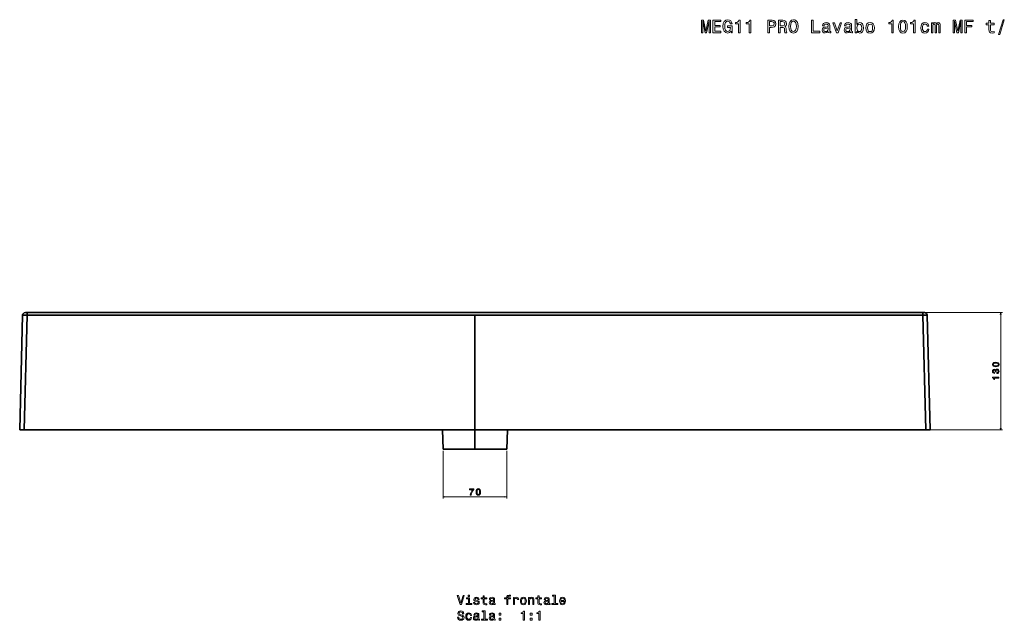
# Model space of a CAD drawing. Extents: x 90 to 2240, y -1 to 1705.
# Tile 3 of 4: x 90 to 1182, y 1039 to 1705. Entities that reach past the tile are written whole.
import ezdxf

# ---------------------------------------------------------------- set-up
doc = ezdxf.new("R2010")
doc.units = 0

msp = doc.modelspace()

# ---------------------------------------------------------------- linework, layer by layer
at = {"color": 7, "lineweight": 35}
for p, q in [((92.9, 1377.4), (89.6, 1250.3)), ((92.9, 1377.4), (89.6, 1250.3)), ((97.9, 1377.4), (94.6, 1250.3)), ((94.6, 1250.3), (97.9, 1377.4)), ((95.9, 1380.3), (1093.1, 1380.3)), ((1091.1, 1380.3), (97.9, 1380.3)), ((97.9, 1380.3), (1091.1, 1380.3)), ((594.5, 1377.4), (97.9, 1377.4)), ((97.9, 1377.4), (594.5, 1377.4)), ((107.3, 1380.3), (1081.7, 1380.3)), ((1081, 1380.3), (108, 1380.3)), ((594.5, 1250.3), (594.5, 1377.4)), ((594.5, 1377.4), (1091.1, 1377.4)), ((594.5, 1377.4), (1091.1, 1377.4)), ((594.5, 1250.3), (594.5, 1377.4)), ((1091.1, 1377.4), (1094.4, 1250.3)), ((1091.1, 1377.4), (1094.4, 1250.3)), ((1099.4, 1250.3), (1096.1, 1377.4)), ((1096.1, 1377.4), (1099.4, 1250.3)), ((1096.1, 1377.4), (1099.4, 1250.3)), ((94.6, 1250.3), (594.5, 1250.3)), ((594.5, 1250.3), (94.6, 1250.3)), ((559.4, 1228.8), (558.4, 1250.3)), ((559.4, 1228.8), (558.4, 1250.3)), ((594.5, 1250.3), (594.5, 1228.8)), ((594.5, 1250.3), (1094.4, 1250.3)), ((594.5, 1250.3), (1094.4, 1250.3)), ((594.5, 1250.3), (594.5, 1228.8)), ((629.7, 1228.8), (630.6, 1250.3)), ((629.7, 1228.8), (630.6, 1250.3)), ((594.5, 1228.8), (559.4, 1228.8)), ((559.4, 1228.8), (594.5, 1228.8)), ((629.7, 1228.8), (594.5, 1228.8)), ((629.7, 1228.8), (594.5, 1228.8))]:
    msp.add_line(p, q, dxfattribs=at)
at = {"color": 7, "lineweight": 35, "ltscale": 0.049982}
for p, q in [((97.9, 1380.3), (95.9, 1380.3)), ((95.9, 1380.3), (97.9, 1380.3)), ((1091.1, 1380.3), (1093.1, 1380.3)), ((1091.1, 1380.3), (1093.1, 1380.3))]:
    msp.add_line(p, q, dxfattribs=at)
at = {"color": 7, "lineweight": 35, "ltscale": 0.262984}
msp.add_line((107.3, 1380.3), (96.8, 1380.3), dxfattribs=at)
at = {"color": 7, "lineweight": 35, "ltscale": 0.280238}
msp.add_line((96.8, 1380.3), (108, 1380.3), dxfattribs=at)
at = {"color": 7, "lineweight": 35, "ltscale": 0.073038}
for p, q in [((97.9, 1380.3), (97.9, 1377.4)), ((97.9, 1377.4), (97.9, 1380.3)), ((1091.1, 1380.3), (1091.1, 1377.4)), ((1091.1, 1380.3), (1091.1, 1377.4))]:
    msp.add_line(p, q, dxfattribs=at)
at = {"color": 7, "lineweight": 35, "ltscale": 0.4375}
for p, q in [((577, 1380.3), (594.5, 1380.3)), ((594.5, 1380.3), (612, 1380.3))]:
    msp.add_line(p, q, dxfattribs=at)
at = {"color": 7, "lineweight": 35, "ltscale": 0.28024}
msp.add_line((1092.2, 1380.3), (1081, 1380.3), dxfattribs=at)
at = {"color": 7, "lineweight": 35, "ltscale": 0.262985}
msp.add_line((1081.7, 1380.3), (1092.2, 1380.3), dxfattribs=at)
at = {"color": 7, "lineweight": 13}
for p, q in [((1095.1, 1380.3), (1179.6, 1380.3)), ((1177.6, 1250.3), (1177.6, 1380.3)), ((1096.4, 1250.3), (1179.6, 1250.3)), ((559.4, 1226.8), (559.4, 1173.9)), ((629.7, 1226.8), (629.7, 1173.9)), ((559.4, 1175.9), (629.7, 1175.9))]:
    msp.add_line(p, q, dxfattribs=at)
at = {"color": 7, "lineweight": 35, "ltscale": 0.124957}
for p, q in [((89.6, 1250.3), (94.6, 1250.3)), ((89.6, 1250.3), (94.6, 1250.3)), ((1094.4, 1250.3), (1099.4, 1250.3)), ((1094.4, 1250.3), (1099.4, 1250.3))]:
    msp.add_line(p, q, dxfattribs=at)
at = {"color": 7, "lineweight": 13}
for points in [[(845.6, 1690.9), (847.1, 1690.9), (847.1, 1703.6), (849.7, 1690.9), (851.5, 1690.9), (854.1, 1703.6), (854.1, 1690.9), (855.6, 1690.9), (855.6, 1704.9), (853.2, 1704.9), (850.6, 1692.5), (848, 1704.9), (845.6, 1704.9)], [(858.5, 1690.9), (867.4, 1690.9), (867.4, 1692.6), (860.4, 1692.6), (860.4, 1697.3), (866.6, 1697.3), (866.6, 1699), (860.4, 1699), (860.4, 1703.2), (867.2, 1703.2), (867.2, 1704.9), (858.5, 1704.9)], [(878.6, 1692.8), (878.9, 1690.9), (879.9, 1690.9), (879.9, 1698.4), (874.8, 1698.4), (874.8, 1696.7), (878, 1696.7), (878, 1696.6), (877.7, 1694.8), (877.1, 1693.4), (876.1, 1692.5), (874.9, 1692.2), (873.5, 1692.6), (872.4, 1693.7), (871.7, 1695.5), (871.5, 1697.9), (871.7, 1700.4), (872.4, 1702.2), (873.5, 1703.3), (875, 1703.6), (876, 1703.4), (876.8, 1702.9), (877.4, 1701.9), (877.7, 1700.7), (879.7, 1700.7), (879.2, 1702.6), (878.2, 1704.1), (876.8, 1704.9), (875.1, 1705.3), (872.8, 1704.8), (871, 1703.3), (869.9, 1701), (869.6, 1697.9), (869.9, 1694.8), (871, 1692.5), (872.7, 1691), (874.7, 1690.5), (875.9, 1690.7), (876.9, 1691.1), (877.8, 1691.8)], [(886.7, 1690.9), (888.5, 1690.9), (888.5, 1705), (887.1, 1705), (886.8, 1703.8), (886, 1702.9), (884.9, 1702.4), (883.4, 1702.3), (883.4, 1700.8), (886.7, 1700.8)], [(898.8, 1690.9), (900.6, 1690.9), (900.6, 1705), (899.3, 1705), (898.9, 1703.8), (898.2, 1702.9), (897.1, 1702.4), (895.5, 1702.3), (895.5, 1700.8), (898.8, 1700.8)], [(919.2, 1690.9), (921.1, 1690.9), (921.1, 1696.8), (923.1, 1696.8), (925.2, 1696.9), (926.8, 1697.6), (927.9, 1699), (928.3, 1700.8), (928, 1702.6), (927.2, 1703.9), (925.9, 1704.6), (924, 1704.9), (919.2, 1704.9)], [(931.1, 1690.9), (933, 1690.9), (933, 1696.8), (934.9, 1696.8), (936.3, 1696.7), (937.2, 1696.4), (937.7, 1695.8), (937.9, 1694.6), (938, 1692.8), (938.1, 1691.6), (938.3, 1690.9), (940.5, 1690.9), (940.5, 1691.3), (940, 1691.8), (939.8, 1692.9), (939.7, 1695.1), (939.4, 1696.8), (938.9, 1697.3), (938.2, 1697.7), (939, 1698.2), (939.5, 1698.9), (939.9, 1699.8), (940, 1700.9), (939.7, 1702.6), (938.9, 1703.9), (937.6, 1704.6), (935.8, 1704.9), (931.1, 1704.9)], [(942.6, 1697.9), (942.9, 1694.7), (944, 1692.4), (945.6, 1691), (947.7, 1690.5), (949.9, 1691), (951.5, 1692.4), (952.5, 1694.7), (952.9, 1697.9), (952.5, 1701), (952.1, 1702.3), (951.5, 1703.3), (949.9, 1704.8), (948.9, 1705.1), (947.7, 1705.3), (945.6, 1704.8), (944, 1703.3), (942.9, 1701)], [(944.5, 1697.9), (944.7, 1700.3), (945.4, 1702.1), (946.4, 1703.2), (947.7, 1703.6), (949.1, 1703.2), (950.1, 1702.1), (950.8, 1700.3), (951, 1697.9), (950.8, 1695.4), (950.1, 1693.6), (949.1, 1692.6), (947.7, 1692.2), (946.4, 1692.6), (945.4, 1693.6), (944.7, 1695.4)], [(967.9, 1690.9), (976.9, 1690.9), (976.9, 1692.6), (969.8, 1692.6), (969.8, 1704.9), (967.9, 1704.9)], [(1018.1, 1692.6), (1019.4, 1691), (1021.2, 1690.5), (1022.9, 1690.9), (1024.3, 1692), (1025.1, 1693.9), (1025.4, 1696.3), (1025.1, 1698.7), (1024.2, 1700.6), (1022.9, 1701.7), (1021.2, 1702.1), (1019.4, 1701.6), (1018.7, 1700.9), (1018.1, 1700.1), (1018.1, 1705.4), (1016.3, 1705.4), (1016.3, 1690.9), (1018.1, 1690.9)], [(1056.7, 1690.9), (1058.5, 1690.9), (1058.5, 1705), (1057.1, 1705), (1056.8, 1703.8), (1056.1, 1702.9), (1054.9, 1702.4), (1053.4, 1702.3), (1053.4, 1700.8), (1056.7, 1700.8)], [(1064.3, 1697.7), (1064.6, 1694.6), (1065.6, 1692.3), (1067.1, 1690.9), (1069.2, 1690.5), (1071.3, 1690.9), (1072.8, 1692.3), (1073.7, 1694.6), (1074, 1697.7), (1073.7, 1700.9), (1073.3, 1702.1), (1072.8, 1703.1), (1071.3, 1704.5), (1069.2, 1705), (1067.1, 1704.5), (1065.6, 1703.1), (1064.6, 1700.9)], [(1081, 1690.9), (1082.8, 1690.9), (1082.8, 1705), (1081.4, 1705), (1081.1, 1703.8), (1080.3, 1702.9), (1079.2, 1702.4), (1077.7, 1702.3), (1077.7, 1700.8), (1081, 1700.8)], [(1124.9, 1690.9), (1126.4, 1690.9), (1126.4, 1703.6), (1129, 1690.9), (1130.8, 1690.9), (1133.4, 1703.6), (1133.4, 1690.9), (1135, 1690.9), (1135, 1704.9), (1132.5, 1704.9), (1129.9, 1692.5), (1127.3, 1704.9), (1124.9, 1704.9)], [(1137.9, 1690.9), (1139.8, 1690.9), (1139.8, 1697.3), (1145.7, 1697.3), (1145.7, 1699), (1139.8, 1699), (1139.8, 1703.2), (1147, 1703.2), (1147, 1704.9), (1137.9, 1704.9)], [(1164.5, 1699.8), (1164.5, 1694.4), (1164.7, 1692.7), (1165.2, 1691.4), (1166.4, 1690.7), (1168.3, 1690.5), (1170.4, 1690.6), (1170.4, 1692.1), (1168.8, 1692), (1167.4, 1692.2), (1166.7, 1692.7), (1166.4, 1693.5), (1166.3, 1694.7), (1166.3, 1699.8), (1170.4, 1699.8), (1170.4, 1701.4), (1166.3, 1701.4), (1166.3, 1704.5), (1164.5, 1704.5), (1164.5, 1701.4), (1161.5, 1701.4), (1161.5, 1699.8)], [(1175.3, 1689), (1176.7, 1689), (1181.6, 1705.3), (1180.2, 1705.3)], [(923.5, 1703.2), (924.7, 1703), (925.6, 1702.7), (926.2, 1702), (926.3, 1700.8), (926.1, 1699.7), (925.6, 1699), (924.7, 1698.6), (923.4, 1698.5), (921.1, 1698.5), (921.1, 1703.2)], [(935.3, 1703.2), (936.5, 1703), (937.4, 1702.7), (937.9, 1702), (938.1, 1700.8), (937.9, 1699.7), (937.3, 1699), (936.4, 1698.6), (935.1, 1698.5), (933, 1698.5), (933, 1703.2)], [(986.4, 1692.3), (986.4, 1692.2), (986.5, 1691.5), (986.8, 1691.1), (988.1, 1690.7), (989.1, 1690.8), (989.1, 1692.2), (988.7, 1692.2), (988.1, 1692.4), (988, 1693.2), (988, 1698.8), (987.8, 1700.3), (987.1, 1701.3), (985.8, 1701.9), (984.1, 1702.1), (982.4, 1701.9), (981.2, 1701.2), (980.4, 1700.1), (980.1, 1698.7), (980.1, 1698.6), (981.7, 1698.6), (981.8, 1699.4), (982.3, 1700), (983, 1700.4), (984, 1700.5), (985, 1700.4), (985.7, 1700.1), (986.2, 1699.6), (986.3, 1698.9), (986.2, 1698), (985.9, 1697.6), (985.1, 1697.4), (983.6, 1697.2), (981.8, 1696.9), (980.6, 1696.2), (979.9, 1695.2), (979.7, 1693.7), (979.9, 1692.4), (980.5, 1691.4), (981.5, 1690.8), (982.9, 1690.6), (984.8, 1691)], [(986.2, 1694.7), (986, 1693.6), (985.3, 1692.8), (984.4, 1692.3), (983.2, 1692.1), (982.4, 1692.2), (981.9, 1692.5), (981.5, 1693.1), (981.4, 1693.9), (981.5, 1694.6), (981.8, 1695.1), (983.1, 1695.7), (984.8, 1695.9), (986.2, 1696.4)], [(995.4, 1690.9), (997.3, 1690.9), (1001.2, 1701.7), (999.4, 1701.7), (996.3, 1693), (993.2, 1701.7), (991.4, 1701.7)], [(1010.7, 1692.3), (1010.7, 1692.2), (1010.8, 1691.5), (1011.1, 1691.1), (1012.4, 1690.7), (1013.4, 1690.8), (1013.4, 1692.2), (1013, 1692.2), (1012.4, 1692.4), (1012.3, 1693.2), (1012.3, 1698.8), (1012.1, 1700.3), (1011.4, 1701.3), (1010.1, 1701.9), (1008.4, 1702.1), (1006.7, 1701.9), (1005.4, 1701.2), (1004.7, 1700.1), (1004.4, 1698.7), (1004.4, 1698.6), (1006, 1698.6), (1006.1, 1699.4), (1006.6, 1700), (1007.3, 1700.4), (1008.3, 1700.5), (1009.3, 1700.4), (1010, 1700.1), (1010.4, 1699.6), (1010.6, 1698.9), (1010.5, 1698), (1010.2, 1697.6), (1009.4, 1697.4), (1007.9, 1697.2), (1006.1, 1696.9), (1004.9, 1696.2), (1004.2, 1695.2), (1003.9, 1693.7), (1004.2, 1692.4), (1004.8, 1691.4), (1005.8, 1690.8), (1007.2, 1690.6), (1009.1, 1691)], [(1010.5, 1694.7), (1010.3, 1693.6), (1009.6, 1692.8), (1008.7, 1692.3), (1007.5, 1692.1), (1006.7, 1692.2), (1006.2, 1692.5), (1005.8, 1693.1), (1005.7, 1693.9), (1005.8, 1694.6), (1006.1, 1695.1), (1007.4, 1695.7), (1009.1, 1695.9), (1010.5, 1696.4)], [(1023.6, 1696.3), (1023.4, 1694.5), (1022.9, 1693.2), (1022, 1692.4), (1020.9, 1692.1), (1019.7, 1692.4), (1018.9, 1693.2), (1018.3, 1694.5), (1018.1, 1696.3), (1018.3, 1698.1), (1018.9, 1699.4), (1019.7, 1700.2), (1020.9, 1700.5), (1022, 1700.2), (1022.9, 1699.4), (1023.4, 1698.1)], [(1028.1, 1696.3), (1028.4, 1693.8), (1029.3, 1692), (1030.8, 1690.9), (1032.8, 1690.5), (1034.7, 1690.9), (1036.2, 1692), (1037.1, 1693.8), (1037.5, 1696.3), (1037.1, 1698.7), (1036.2, 1700.6), (1034.7, 1701.7), (1032.8, 1702.1), (1030.8, 1701.7), (1029.3, 1700.6), (1028.4, 1698.7)], [(1029.9, 1696.3), (1030.1, 1698.1), (1030.6, 1699.4), (1031.5, 1700.2), (1032.8, 1700.5), (1034, 1700.2), (1034.9, 1699.5), (1035.4, 1698.1), (1035.6, 1696.3), (1035.4, 1694.5), (1034.9, 1693.1), (1034, 1692.3), (1032.8, 1692.1), (1031.5, 1692.3), (1030.6, 1693.1), (1030.1, 1694.5)], [(1066.3, 1697.7), (1066.4, 1700.2), (1066.9, 1701.9), (1067.8, 1702.9), (1069.2, 1703.3), (1070.5, 1702.9), (1071.4, 1701.9), (1071.9, 1700.2), (1072.1, 1697.7), (1071.9, 1695.3), (1071.4, 1693.5), (1070.5, 1692.5), (1069.2, 1692.1), (1067.8, 1692.5), (1066.9, 1693.5), (1066.4, 1695.3)], [(1096.2, 1698.1), (1098, 1698.1), (1097.6, 1699.7), (1096.7, 1701), (1095.4, 1701.8), (1093.6, 1702.1), (1091.7, 1701.7), (1090.2, 1700.6), (1089.3, 1698.7), (1089, 1696.3), (1089.3, 1693.8), (1090.2, 1692), (1091.6, 1690.9), (1093.6, 1690.5), (1095.3, 1690.8), (1096.6, 1691.6), (1097.6, 1693), (1098, 1694.8), (1096.3, 1694.8), (1096, 1693.6), (1095.4, 1692.8), (1094.6, 1692.3), (1093.6, 1692.1), (1092.4, 1692.4), (1091.5, 1693.2), (1091, 1694.5), (1090.8, 1696.3), (1091, 1698.1), (1091.5, 1699.5), (1092.4, 1700.3), (1093.6, 1700.5), (1094.7, 1700.4), (1095.5, 1699.9), (1096, 1699.1)], [(1100.7, 1690.9), (1102.4, 1690.9), (1102.4, 1698.1), (1102.5, 1699.2), (1102.8, 1700), (1103.2, 1700.5), (1103.8, 1700.6), (1104.3, 1700.5), (1104.7, 1700.1), (1104.8, 1699.4), (1104.9, 1698.5), (1104.9, 1690.9), (1106.4, 1690.9), (1106.4, 1698.1), (1106.5, 1699.2), (1106.8, 1700), (1107.3, 1700.5), (1107.9, 1700.6), (1108.4, 1700.5), (1108.7, 1700.1), (1108.9, 1698.5), (1108.9, 1690.9), (1110.5, 1690.9), (1110.5, 1698.4), (1110.4, 1699.9), (1110.1, 1701.1), (1109.5, 1701.8), (1108.4, 1702.1), (1107.2, 1701.7), (1106.2, 1700.5), (1105.5, 1701.7), (1104.2, 1702.1), (1103.1, 1701.7), (1102.3, 1700.6), (1102.3, 1701.7), (1100.7, 1701.7)], [(1172.2, 1320.3), (1173.8, 1320.5), (1174.9, 1321), (1175.6, 1321.7), (1175.8, 1322.8), (1175.6, 1323.8), (1174.9, 1324.6), (1173.8, 1325), (1172.2, 1325.2), (1170.6, 1325), (1170, 1324.8), (1169.5, 1324.6), (1168.8, 1323.8), (1168.6, 1322.8), (1168.8, 1321.7), (1169.5, 1321), (1170.6, 1320.5)], [(1172.2, 1321.3), (1171, 1321.4), (1170.1, 1321.6), (1169.6, 1322.1), (1169.4, 1322.8), (1169.6, 1323.4), (1170.1, 1323.9), (1171, 1324.2), (1172.2, 1324.2), (1173.4, 1324.2), (1174.3, 1323.9), (1174.8, 1323.4), (1175, 1322.8), (1174.8, 1322.1), (1174.3, 1321.6), (1173.4, 1321.4)], [(1173.4, 1312.8), (1173.5, 1312.8), (1174.4, 1312.9), (1175.2, 1313.4), (1175.6, 1314.1), (1175.8, 1315.1), (1175.6, 1316.2), (1175.2, 1317), (1174.5, 1317.5), (1173.6, 1317.7), (1173, 1317.6), (1172.5, 1317.4), (1172.1, 1317), (1171.9, 1316.5), (1171.3, 1317.2), (1170.4, 1317.4), (1169.7, 1317.2), (1169.1, 1316.8), (1168.7, 1316.1), (1168.6, 1315.1), (1168.7, 1314.2), (1169.2, 1313.5), (1169.9, 1313.1), (1170.8, 1312.9), (1170.9, 1312.9), (1170.9, 1313.8), (1170.2, 1313.9), (1169.8, 1314.2), (1169.5, 1314.6), (1169.4, 1315.2), (1169.5, 1315.7), (1169.7, 1316.1), (1170, 1316.3), (1170.5, 1316.4), (1171, 1316.3), (1171.3, 1316.1), (1171.5, 1315.7), (1171.6, 1315.1), (1171.6, 1314.7), (1172.4, 1314.7), (1172.3, 1315.2), (1172.4, 1315.8), (1172.7, 1316.3), (1173.1, 1316.6), (1173.6, 1316.7), (1174.2, 1316.6), (1174.6, 1316.3), (1174.9, 1315.8), (1175, 1315.2), (1174.9, 1314.6), (1174.6, 1314.1), (1174.1, 1313.8), (1173.4, 1313.7)], [(1175.6, 1307.7), (1175.6, 1308.6), (1168.6, 1308.6), (1168.6, 1307.9), (1169.2, 1307.7), (1169.6, 1307.3), (1169.8, 1306.8), (1169.9, 1306), (1170.6, 1306), (1170.6, 1307.7)], [(589.4, 1177.9), (590.4, 1177.9), (590.7, 1179.6), (591.3, 1181.1), (592.1, 1182.6), (593.2, 1183.9), (593.2, 1184.8), (588.4, 1184.8), (588.4, 1183.8), (592.3, 1183.8), (591.1, 1182.5), (590.3, 1181), (589.7, 1179.5)], [(595.8, 1181.3), (596, 1179.7), (596.5, 1178.6), (597.2, 1177.9), (598.3, 1177.7), (599.3, 1177.9), (600.1, 1178.6), (600.5, 1179.7), (600.7, 1181.3), (600.5, 1182.9), (600.3, 1183.5), (600.1, 1184), (599.3, 1184.7), (598.3, 1185), (597.2, 1184.7), (596.5, 1184), (596, 1182.9)], [(596.8, 1181.3), (596.9, 1182.5), (597.1, 1183.4), (597.6, 1183.9), (598.3, 1184.1), (598.9, 1183.9), (599.4, 1183.4), (599.6, 1182.5), (599.7, 1181.3), (599.6, 1180.1), (599.4, 1179.2), (598.9, 1178.7), (598.3, 1178.5), (597.6, 1178.7), (597.1, 1179.2), (596.9, 1180.1)], [(581.4, 1066.4), (578.9, 1057.9), (576.3, 1066.4), (574.9, 1066.4), (578.1, 1056.4), (579.6, 1056.4), (582.7, 1066.4)], [(588.4, 1057.5), (588.4, 1063.9), (585.2, 1063.9), (585.2, 1062.8), (587.2, 1062.8), (587.2, 1057.5), (584.6, 1057.5), (584.6, 1056.4), (591, 1056.4), (591, 1057.5)], [(588.5, 1066.8), (587.1, 1066.8), (587.1, 1065.3), (588.5, 1065.3)], [(597, 1060.9), (595.8, 1061.2), (594.9, 1061.6), (594.6, 1062.2), (594.7, 1062.7), (595, 1063.1), (595.5, 1063.3), (596.2, 1063.4), (596.8, 1063.3), (597.4, 1063), (597.7, 1062.6), (597.9, 1062.1), (599.1, 1062.1), (599.1, 1062.1), (598.9, 1063.1), (598.3, 1063.8), (597.4, 1064.3), (596.2, 1064.4), (594.9, 1064.3), (594, 1063.8), (593.5, 1063.1), (593.3, 1062.2), (593.4, 1061.3), (593.8, 1060.7), (594.5, 1060.3), (595.5, 1060), (596.9, 1059.6), (597.7, 1059.3), (598, 1059), (598.1, 1058.6), (597.9, 1058), (597.6, 1057.6), (597, 1057.4), (596.3, 1057.3), (595.5, 1057.4), (594.9, 1057.7), (594.5, 1058.2), (594.4, 1058.8), (593.1, 1058.8), (593.3, 1057.7), (593.9, 1056.8), (594.9, 1056.3), (596.2, 1056.2), (597.5, 1056.3), (598.5, 1056.8), (599.1, 1057.7), (599.3, 1058.7), (599.2, 1059.6), (598.7, 1060.2), (598, 1060.6)], [(603.6, 1062.8), (603.6, 1059), (603.7, 1057.7), (604.1, 1056.8), (604.9, 1056.3), (606.3, 1056.2), (607.8, 1056.2), (607.8, 1057.3), (606.7, 1057.2), (605.7, 1057.4), (605.1, 1057.7), (604.9, 1058.3), (604.9, 1059.2), (604.9, 1062.8), (607.8, 1062.8), (607.8, 1063.9), (604.9, 1063.9), (604.9, 1066.2), (603.6, 1066.2), (603.6, 1063.9), (601.4, 1063.9), (601.4, 1062.8)], [(615.2, 1057.4), (615.2, 1057.4), (615.2, 1056.9), (615.5, 1056.6), (616.4, 1056.3), (617.1, 1056.4), (617.1, 1057.4), (616.8, 1057.3), (616.4, 1057.5), (616.3, 1058.1), (616.3, 1062.1), (616.1, 1063.1), (615.6, 1063.9), (614.7, 1064.3), (613.5, 1064.4), (612.3, 1064.3), (611.4, 1063.8), (610.8, 1063), (610.6, 1062), (610.6, 1061.9), (611.8, 1061.9), (611.9, 1062.5), (612.2, 1063), (612.7, 1063.2), (613.5, 1063.3), (614.2, 1063.2), (614.7, 1063), (615, 1062.7), (615.1, 1062.1), (615, 1061.5), (614.8, 1061.2), (614.2, 1061.1), (613.1, 1061), (611.9, 1060.7), (611, 1060.2), (610.5, 1059.5), (610.3, 1058.5), (610.5, 1057.5), (610.9, 1056.8), (611.6, 1056.4), (612.6, 1056.2), (614, 1056.5)], [(615, 1059.1), (614.9, 1058.4), (614.4, 1057.8), (613.7, 1057.4), (612.9, 1057.3), (612.3, 1057.4), (611.9, 1057.6), (611.7, 1058), (611.6, 1058.6), (611.7, 1059.1), (611.9, 1059.4), (612.8, 1059.8), (614, 1060), (615, 1060.4)], [(629.7, 1062.8), (629.7, 1056.4), (630.9, 1056.4), (630.9, 1062.8), (633.8, 1062.8), (633.8, 1063.9), (630.9, 1063.9), (630.9, 1064.4), (631, 1065), (631.4, 1065.4), (631.9, 1065.6), (632.7, 1065.7), (633.8, 1065.6), (633.8, 1066.7), (632.5, 1066.8), (631.2, 1066.6), (630.4, 1066.3), (629.8, 1065.6), (629.7, 1064.6), (629.7, 1063.9), (627.4, 1063.9), (627.4, 1062.8)], [(637.1, 1056.4), (638.3, 1056.4), (638.3, 1060.9), (638.5, 1061.9), (638.9, 1062.7), (639.5, 1063.1), (640.3, 1063.3), (641, 1063.2), (641.5, 1062.9), (641.7, 1062.4), (641.8, 1061.8), (643.1, 1061.8), (643, 1062.9), (642.5, 1063.8), (641.7, 1064.3), (640.6, 1064.4), (639.9, 1064.3), (639.2, 1064), (638.7, 1063.5), (638.2, 1062.9), (638.2, 1064.2), (637.1, 1064.2)], [(644.9, 1060.3), (645.1, 1058.5), (645.8, 1057.2), (646.8, 1056.4), (648.3, 1056.2), (649.7, 1056.4), (650.7, 1057.2), (651.4, 1058.5), (651.6, 1060.3), (651.4, 1062.1), (650.7, 1063.4), (649.7, 1064.2), (648.3, 1064.4), (646.8, 1064.2), (645.8, 1063.3), (645.1, 1062.1)], [(646.2, 1060.3), (646.3, 1061.6), (646.7, 1062.5), (647.4, 1063.1), (648.3, 1063.3), (649.1, 1063.1), (649.8, 1062.6), (650.2, 1061.6), (650.3, 1060.3), (650.2, 1059), (649.8, 1058), (649.1, 1057.5), (648.3, 1057.3), (647.4, 1057.5), (646.7, 1058), (646.3, 1059)], [(653.9, 1056.4), (655.2, 1056.4), (655.2, 1060.9), (655.3, 1061.9), (655.8, 1062.7), (656.4, 1063.1), (657.3, 1063.3), (658, 1063.2), (658.4, 1062.8), (658.6, 1062.1), (658.7, 1061.3), (658.7, 1056.4), (660, 1056.4), (660, 1061.5), (659.9, 1062.5), (659.6, 1063.4), (658.8, 1064.2), (657.5, 1064.4), (656.7, 1064.3), (656.1, 1064.1), (655.6, 1063.6), (655.2, 1063), (655.2, 1064.2), (653.9, 1064.2)], [(664.3, 1062.8), (664.3, 1059), (664.4, 1057.7), (664.8, 1056.8), (665.6, 1056.3), (667, 1056.2), (668.5, 1056.2), (668.5, 1057.3), (667.4, 1057.2), (666.4, 1057.4), (665.9, 1057.7), (665.6, 1058.3), (665.6, 1059.2), (665.6, 1062.8), (668.5, 1062.8), (668.5, 1063.9), (665.6, 1063.9), (665.6, 1066.2), (664.3, 1066.2), (664.3, 1063.9), (662.1, 1063.9), (662.1, 1062.8)], [(675.9, 1057.4), (675.9, 1057.4), (676, 1056.9), (676.2, 1056.6), (677.1, 1056.3), (677.8, 1056.4), (677.8, 1057.4), (677.5, 1057.3), (677.1, 1057.5), (677, 1058.1), (677, 1062.1), (676.8, 1063.1), (676.3, 1063.9), (675.5, 1064.3), (674.2, 1064.4), (673, 1064.3), (672.1, 1063.8), (671.6, 1063), (671.4, 1062), (671.4, 1061.9), (672.5, 1061.9), (672.6, 1062.5), (672.9, 1063), (673.4, 1063.2), (674.2, 1063.3), (674.9, 1063.2), (675.4, 1063), (675.7, 1062.7), (675.8, 1062.1), (675.7, 1061.5), (675.5, 1061.2), (674.9, 1061.1), (673.8, 1061), (672.6, 1060.7), (671.7, 1060.2), (671.2, 1059.5), (671, 1058.5), (671.2, 1057.5), (671.6, 1056.8), (672.4, 1056.4), (673.4, 1056.2), (674.7, 1056.5)], [(675.7, 1059.1), (675.6, 1058.4), (675.1, 1057.8), (674.4, 1057.4), (673.6, 1057.3), (673, 1057.4), (672.6, 1057.6), (672.4, 1058), (672.3, 1058.6), (672.4, 1059.1), (672.6, 1059.4), (673.5, 1059.8), (674.7, 1060), (675.7, 1060.4)], [(682.5, 1065.7), (682.5, 1057.5), (679.9, 1057.5), (679.9, 1056.4), (686.4, 1056.4), (686.4, 1057.5), (683.8, 1057.5), (683.8, 1066.8), (680.5, 1066.8), (680.5, 1065.7)], [(689.8, 1059.9), (694.8, 1059.9), (694.8, 1060.5), (694.6, 1062.2), (694, 1063.4), (693, 1064.2), (691.6, 1064.4), (690.3, 1064.2), (689.3, 1063.3), (688.7, 1062), (688.4, 1060.3), (688.6, 1058.5), (689.3, 1057.2), (690.3, 1056.4), (691.6, 1056.2), (692.7, 1056.3), (693.6, 1056.8), (694.3, 1057.6), (694.7, 1058.6), (693.4, 1058.6), (693.2, 1058.1), (692.8, 1057.6), (691.7, 1057.3), (690.9, 1057.5), (690.3, 1058), (689.9, 1058.8), (689.8, 1059.9)], [(689.8, 1061), (689.9, 1062), (690.3, 1062.7), (690.9, 1063.2), (691.7, 1063.3), (692.4, 1063.2), (693, 1062.7), (693.4, 1062), (693.5, 1061)], [(576.6, 1042.5), (575.3, 1042.5), (575.6, 1040.9), (576.3, 1039.8), (577.4, 1039.1), (578.9, 1038.9), (580.4, 1039.1), (581.5, 1039.7), (582.2, 1040.7), (582.4, 1042.1), (582.2, 1043.2), (581.6, 1044), (580.6, 1044.5), (579.3, 1044.9), (578.2, 1045.1), (577.5, 1045.5), (577.1, 1045.9), (576.9, 1046.6), (577.1, 1047.3), (577.4, 1047.8), (578, 1048.1), (578.8, 1048.2), (579.6, 1048.1), (580.2, 1047.7), (580.7, 1047.1), (580.9, 1046.2), (582.2, 1046.2), (582.2, 1046.2), (581.9, 1047.6), (581.3, 1048.6), (580.2, 1049.2), (578.8, 1049.4), (577.5, 1049.2), (576.5, 1048.6), (575.8, 1047.7), (575.6, 1046.4), (575.8, 1045.4), (576.3, 1044.6), (577.2, 1044.1), (578.4, 1043.8), (579.5, 1043.4), (580.4, 1043.1), (580.9, 1042.7), (581.1, 1041.9), (580.9, 1041.1), (580.5, 1040.6), (579.8, 1040.2), (578.9, 1040.1), (578, 1040.2), (577.2, 1040.7), (576.7, 1041.5)], [(604.4, 1048.4), (604.4, 1040.2), (601.8, 1040.2), (601.8, 1039.2), (608.3, 1039.2), (608.3, 1040.2), (605.7, 1040.2), (605.7, 1049.5), (602.4, 1049.5), (602.4, 1048.4)], [(648, 1039.2), (649.3, 1039.2), (649.3, 1049.2), (648.3, 1049.2), (648.1, 1048.3), (647.5, 1047.8), (646.8, 1047.4), (645.7, 1047.3), (645.7, 1046.3), (648, 1046.3)], [(665.3, 1039.2), (666.7, 1039.2), (666.7, 1049.2), (665.7, 1049.2), (665.4, 1048.3), (664.9, 1047.8), (664.1, 1047.4), (663, 1047.3), (663, 1046.3), (665.3, 1046.3)], [(589.5, 1044.3), (590.7, 1044.3), (590.5, 1045.5), (589.9, 1046.4), (588.9, 1046.9), (587.6, 1047.2), (586.3, 1046.9), (585.2, 1046.1), (584.5, 1044.8), (584.3, 1043), (584.5, 1041.3), (585.2, 1040), (586.2, 1039.2), (587.6, 1038.9), (588.8, 1039.1), (589.8, 1039.7), (590.5, 1040.7), (590.7, 1041.9), (589.5, 1041.9), (589.3, 1041.1), (588.9, 1040.5), (588.3, 1040.1), (587.6, 1040), (586.8, 1040.2), (586.1, 1040.8), (585.7, 1041.7), (585.6, 1043), (585.7, 1044.3), (586.1, 1045.3), (586.8, 1045.9), (587.6, 1046.1), (588.4, 1045.9), (588.9, 1045.6), (589.3, 1045)], [(597.8, 1040.2), (597.8, 1040.1), (597.9, 1039.6), (598.1, 1039.3), (599, 1039), (599.7, 1039.1), (599.7, 1040.1), (599.4, 1040.1), (599, 1040.2), (598.9, 1040.8), (598.9, 1044.8), (598.8, 1045.9), (598.3, 1046.6), (597.4, 1047), (596.2, 1047.2), (594.9, 1047), (594, 1046.5), (593.5, 1045.7), (593.3, 1044.7), (593.3, 1044.6), (594.4, 1044.6), (594.5, 1045.2), (594.9, 1045.7), (595.4, 1045.9), (596.1, 1046), (596.8, 1046), (597.3, 1045.8), (597.6, 1045.4), (597.7, 1044.9), (597.7, 1044.3), (597.4, 1044), (596.9, 1043.8), (595.8, 1043.7), (594.5, 1043.4), (593.7, 1043), (593.1, 1042.3), (593, 1041.2), (593.1, 1040.2), (593.6, 1039.5), (594.3, 1039.1), (595.3, 1038.9), (596.6, 1039.2)], [(597.7, 1041.9), (597.5, 1041.1), (597, 1040.5), (596.4, 1040.2), (595.5, 1040), (595, 1040.1), (594.6, 1040.3), (594.3, 1040.7), (594.2, 1041.3), (594.3, 1041.8), (594.5, 1042.2), (595.5, 1042.6), (596.6, 1042.7), (597.7, 1043.1)], [(615.2, 1040.2), (615.2, 1040.1), (615.2, 1039.6), (615.5, 1039.3), (616.4, 1039), (617.1, 1039.1), (617.1, 1040.1), (616.8, 1040.1), (616.4, 1040.2), (616.3, 1040.8), (616.3, 1044.8), (616.1, 1045.9), (615.6, 1046.6), (614.7, 1047), (613.5, 1047.2), (612.3, 1047), (611.4, 1046.5), (610.8, 1045.7), (610.6, 1044.7), (610.6, 1044.6), (611.8, 1044.6), (611.9, 1045.2), (612.2, 1045.7), (612.7, 1045.9), (613.5, 1046), (614.2, 1046), (614.7, 1045.8), (615, 1045.4), (615.1, 1044.9), (615, 1044.3), (614.8, 1044), (614.2, 1043.8), (613.1, 1043.7), (611.9, 1043.4), (611, 1043), (610.5, 1042.3), (610.3, 1041.2), (610.5, 1040.2), (610.9, 1039.5), (611.6, 1039.1), (612.6, 1038.9), (614, 1039.2)], [(615, 1041.9), (614.9, 1041.1), (614.4, 1040.5), (613.7, 1040.2), (612.9, 1040), (612.3, 1040.1), (611.9, 1040.3), (611.7, 1040.7), (611.6, 1041.3), (611.7, 1041.8), (611.9, 1042.2), (612.8, 1042.6), (614, 1042.7), (615, 1043.1)], [(621.2, 1044.7), (623.2, 1044.7), (623.2, 1046.9), (621.2, 1046.9)], [(621.2, 1039.2), (623.2, 1039.2), (623.2, 1041.3), (621.2, 1041.3)], [(655.9, 1044.7), (657.9, 1044.7), (657.9, 1046.9), (655.9, 1046.9)], [(655.9, 1039.2), (657.9, 1039.2), (657.9, 1041.3), (655.9, 1041.3)]]:
    msp.add_lwpolyline(points, close=True, dxfattribs=at)
at = {"color": 7, "lineweight": 35}
for points in [[(97.9, 1377.4), (94.4, 1377.4), (93.1, 1377.4), (93, 1377.4), (93, 1377.4), (92.9, 1377.4), (92.9, 1377.4), (92.9, 1377.4)], [(97.9, 1377.4), (93.9, 1377.4), (93.1, 1377.4), (93, 1377.4), (92.9, 1377.4), (92.9, 1377.4), (92.9, 1377.4)], [(1096.1, 1377.4), (1096.1, 1377.4), (1096.1, 1377.4), (1096.1, 1377.4), (1096, 1377.4), (1095.3, 1377.4), (1094.1, 1377.4), (1091.1, 1377.4)], [(1091.1, 1377.4), (1094.7, 1377.4), (1095.9, 1377.4), (1096.1, 1377.4), (1096.1, 1377.4), (1096.1, 1377.4), (1096.1, 1377.4), (1096.1, 1377.4)]]:
    msp.add_lwpolyline(points, dxfattribs=at)
at = {"color": 7, "lineweight": 13}
for points in [[(1178.1, 1378.4), (1177.6, 1380.3), (1177.1, 1378.4)], [(1177.1, 1252.2), (1177.6, 1250.3), (1178.1, 1252.2)], [(561.3, 1176.4), (559.4, 1175.9), (561.3, 1175.4)], [(627.7, 1175.4), (629.7, 1175.9), (627.7, 1176.4)]]:
    msp.add_lwpolyline(points, dxfattribs=at)
at = {"color": 7, "lineweight": 35}
for centre, radius, start, end in [((95.9, 1377.3), 3, 90, 178.5), ((95.9, 1377.3), 3, 90, 178.5), ((1093.1, 1377.3), 3, 1.5, 90), ((1093.1, 1377.3), 3, 1.5, 90), ((1093.1, 1377.3), 3, 1.5001, 90), ((558, 1245.3), 4.99, 85.2698, 89.4834), ((631, 1245.3), 4.99, 90.5166, 94.7314)]:
    msp.add_arc(centre, radius, start, end, dxfattribs=at)

doc.saveas('drawing.dxf')
